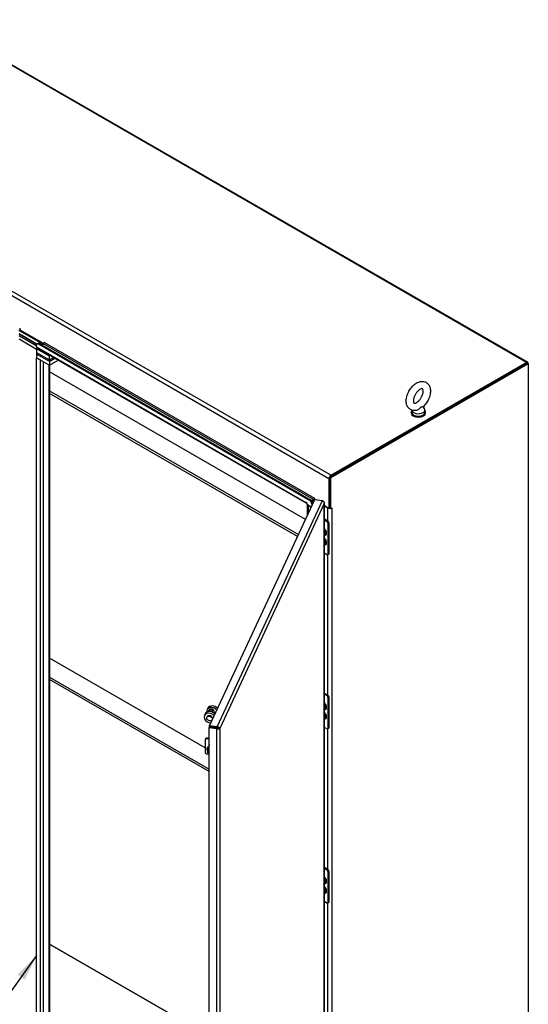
# Model space of a CAD drawing. Extents: x 785 to 1232, y 18 to 306.
# Tile 172 of 232: x 1168 to 1206, y 110 to 183. Entities that reach past the tile are written whole.
import ezdxf

# ---------------------------------------------------------------- set-up
doc = ezdxf.new("R2010")
doc.units = 0
doc.header["$LTSCALE"] = 4
doc.header["$MEASUREMENT"] = 0
doc.layers.get('0').update_dxf_attribs({"linetype": 'CONTINUOUS'})
doc.styles.add('ROMANS', font='romans.shx')
doc.dimstyles.new('Default (ANSI)$7', dxfattribs={"dimscale": 20, "dimtxt": 0.07, "dimasz": 0.098425, "dimexe": 0.125, "dimexo": 0.0625, "dimgap": 0.031496, "dimtad": 0, "dimtih": 1, "dimtoh": 1, "dimrnd": 1e-08, "dimzin": 0, "dimdsep": 46, "dimtxsty": 'ROMANS', "dimblk": 'Filled-1', "dimcen": 0.09, "dimdle": 0.393701, "dimclrd": 256, "dimclre": 256, "dimclrt": 256, "dimadec": 0, "dimazin": 0, "dimtfac": 0.928571, "dimtofl": 0, "dimtmove": 0, "dimatfit": 3, "dimfxl": 1, "dimtolj": 1, "dimtzin": 0, "dimlwd": -1, "dimlwe": -1, "dimarcsym": 0})

# ---------------------------------------------------------------- blocks, each defined once
blk = doc.blocks.new('Filled-1')
at = {"color": 0}
for p, q in [((0, 0), (-1, 0.179)), ((-1, 0.179), (-1, -0.179)), ((-1, 0), (0, 0)), ((-1, -0.179), (0, 0))]:
    blk.add_line(p, q, dxfattribs=at)
at = {"color": 0, "flags": 128}
blk.add_lwpolyline([(-1, -0.179), (0, 0), (-1, 0.179), (-1, -0.179)], dxfattribs=at)
at = {"color": 0}
blk.add_solid([(-1, -0.179), (0, 0), (-1, 0.179), (-1, -0.179)], dxfattribs=at)

msp = doc.modelspace()

# ---------------------------------------------------------------- linework, layer by layer
for p, q in [((1205.686, 157.704), (1161.613, 183.149)), ((1161.699, 183.157), (1205.771, 157.712)), ((1191.022, 149.065), (1146.95, 174.51)), ((1147.1, 174.77), (1191.172, 149.324)), ((1168.076, 160.237), (1168.076, 160.134)), ((1168.03, 160.081), (1169.804, 159.057)), ((1169.352, 159.052), (1168.03, 159.816)), ((1168.03, 159.816), (1169.352, 159.052)), ((1168.03, 159.683), (1169.332, 158.931)), ((1169.332, 158.931), (1168.03, 159.683)), ((1168.076, 160.134), (1169.869, 159.099)), ((1169.332, 158.666), (1168.03, 159.418)), ((1169.332, 158.85), (1169.332, 158.976)), ((1169.332, 158.85), (1189.364, 147.285)), ((1169.403, 158.751), (1169.332, 158.71)), ((1170.289, 158.157), (1169.332, 158.71)), ((1169.332, 158.71), (1169.332, 158.445)), ((1189.373, 147.221), (1169.367, 158.772)), ((1169.44, 159.112), (1169.377, 159.075)), ((1169.485, 159.064), (1169.549, 159.101)), ((1169.485, 159.064), (1189.593, 147.454)), ((1169.549, 159.101), (1189.657, 147.491)), ((1169.715, 159.005), (1169.848, 159.082)), ((1189.88, 147.516), (1169.848, 159.082)), ((1169.896, 159.187), (1169.901, 159.19)), ((1169.896, 159.139), (1169.896, 159.187)), ((1169.905, 159.181), (1189.937, 147.616)), ((1169.332, 158.445), (1170.289, 157.892)), ((1169.332, 158.445), (1170.289, 157.892)), ((1169.332, 158.445), (1169.332, 158.312)), ((1169.332, 158.312), (1169.332, 158.047)), ((1170.289, 157.759), (1169.332, 158.312)), ((1170.289, 157.759), (1169.332, 158.312)), ((1169.332, 158.047), (1170.289, 157.494)), ((1169.332, 158.047), (1169.613, 157.885)), ((1169.332, 103.205), (1169.332, 158.047)), ((1170.36, 158.198), (1170.289, 158.157)), ((1170.289, 157.892), (1170.289, 158.157)), ((1170.289, 157.892), (1170.59, 158.066)), ((1170.289, 157.892), (1170.59, 158.066)), ((1170.705, 157.999), (1170.289, 157.759)), ((1170.705, 157.999), (1170.289, 157.759)), ((1169.613, 103.043), (1169.613, 157.885)), ((1169.817, 157.767), (1169.817, 103.043)), ((1170.25, 103.293), (1170.25, 157.517)), ((1170.289, 157.892), (1170.289, 157.759)), ((1170.289, 157.494), (1170.935, 157.867)), ((1170.289, 157.759), (1170.289, 157.494)), ((1170.292, 157.496), (1170.292, 103.352)), ((1205.743, 157.663), (1191.086, 149.201)), ((1191.15, 149.164), (1205.807, 157.626)), ((1205.686, 157.704), (1191.172, 149.324)), ((1191.172, 149.251), (1205.686, 157.63)), ((1205.686, 157.63), (1205.686, 157.704)), ((1205.807, 157.626), (1205.743, 157.663)), ((1205.807, 157.634), (1205.801, 157.63)), ((1205.807, 157.626), (1205.807, 157.634)), ((1205.807, 157.626), (1205.807, 93.998)), ((1189.272, 146.04), (1170.292, 156.997)), ((1170.292, 155.582), (1188.754, 144.923)), ((1188.689, 144.784), (1170.292, 155.405)), ((1197.999, 154.406), (1198.093, 154.282)), ((1197.107, 153.948), (1197.107, 153.992)), ((1197.163, 154.16), (1197.163, 153.992)), ((1198.134, 154.169), (1198.134, 153.992)), ((1198.19, 153.948), (1198.19, 153.992)), ((1191.086, 149.201), (1191.086, 146.897)), ((1191.15, 149.164), (1191.086, 149.201)), ((1191.172, 149.324), (1191.172, 149.251)), ((1191.086, 149.101), (1191.022, 149.065)), ((1191.022, 149.065), (1191.022, 146.886)), ((1191.086, 146.923), (1191.086, 149.101)), ((1191.15, 146.861), (1191.15, 149.164)), ((1182.16, 130.714), (1189.963, 147.529)), ((1182.727, 130.627), (1190.53, 147.442)), ((1190.675, 147.231), (1182.913, 130.506)), ((1189.368, 147.288), (1189.364, 147.285)), ((1189.373, 147.279), (1189.373, 147.176)), ((1189.373, 147.176), (1189.709, 146.982)), ((1189.434, 146.39), (1189.434, 147.141)), ((1189.517, 147.093), (1189.485, 147.075)), ((1189.485, 147.075), (1189.485, 146.498)), ((1189.485, 147.075), (1189.696, 146.953)), ((1189.657, 147.491), (1189.593, 147.454)), ((1189.729, 147.429), (1189.88, 147.516)), ((1189.747, 147.189), (1189.81, 147.226)), ((1189.747, 147.189), (1189.747, 147.062)), ((1189.765, 147.377), (1189.88, 147.443)), ((1189.88, 147.443), (1189.765, 147.377)), ((1189.792, 147.319), (1189.893, 147.377)), ((1189.81, 147.199), (1189.81, 147.226)), ((1189.88, 147.443), (1189.88, 147.516)), ((1189.914, 147.423), (1189.88, 147.443)), ((1189.937, 147.616), (1189.942, 147.619)), ((1189.947, 147.61), (1189.947, 147.507)), ((1189.947, 147.507), (1189.952, 147.504)), ((1189.963, 147.529), (1190.53, 147.442)), ((1190.675, 89.928), (1190.675, 147.231)), ((1190.681, 89.942), (1190.681, 147.268)), ((1190.681, 147.083), (1191.022, 146.886)), ((1190.681, 147.047), (1190.936, 146.899)), ((1190.936, 146.899), (1190.968, 146.918)), ((1190.936, 145.926), (1190.936, 146.899)), ((1191.022, 146.886), (1191.086, 146.923)), ((1191.086, 146.897), (1191.15, 146.861)), ((1191.15, 146.861), (1191.236, 146.91)), ((1191.226, 146.905), (1191.236, 146.899)), ((1191.236, 146.899), (1191.236, 90.731)), ((1190.681, 146.074), (1190.933, 145.928)), ((1190.681, 146), (1190.869, 145.891)), ((1190.933, 145.928), (1190.869, 145.891)), ((1190.946, 145.759), (1191.01, 145.795)), ((1190.946, 145.759), (1190.946, 143.459)), ((1191.01, 145.795), (1191.01, 143.496)), ((1190.869, 143.415), (1190.681, 143.523)), ((1190.987, 143.446), (1190.923, 143.409)), ((1190.936, 132.99), (1190.936, 143.417)), ((1191.01, 143.496), (1190.946, 143.459)), ((1181.829, 129.085), (1170.292, 135.746)), ((1170.292, 134.331), (1182.136, 127.493)), ((1182.136, 127.316), (1170.292, 134.154)), ((1190.681, 133.137), (1190.933, 132.992)), ((1190.681, 133.064), (1190.869, 132.955)), ((1190.933, 132.992), (1190.869, 132.955)), ((1190.946, 132.822), (1191.01, 132.859)), ((1190.946, 132.822), (1190.946, 130.522)), ((1191.01, 132.859), (1191.01, 130.559)), ((1182.032, 132.017), (1181.976, 131.896)), ((1182.134, 131.915), (1182.063, 131.761)), ((1182.105, 131.768), (1182.174, 131.918)), ((1182.174, 131.918), (1182.398, 131.934)), ((1182.22, 131.766), (1182.174, 131.918)), ((1182.41, 131.958), (1182.186, 131.942)), ((1182.398, 131.934), (1182.311, 131.745)), ((1182.344, 131.733), (1182.439, 131.937)), ((1182.439, 131.937), (1182.541, 131.598)), ((1182.44, 131.946), (1182.547, 131.591)), ((1181.836, 131.593), (1181.78, 131.472)), ((1181.959, 131.345), (1181.976, 131.381)), ((1182.233, 130.931), (1182.243, 130.895)), ((1182.26, 130.93), (1182.259, 130.93)), ((1182.352, 131.162), (1182.369, 131.199)), ((1182.159, 130.64), (1182.136, 130.59)), ((1182.136, 130.59), (1182.703, 130.502)), ((1182.136, 73.155), (1182.136, 130.59)), ((1182.726, 130.552), (1182.159, 130.64)), ((1182.727, 130.627), (1182.16, 130.714)), ((1182.16, 130.641), (1182.16, 130.714)), ((1182.727, 130.553), (1182.16, 130.641)), ((1182.328, 130.615), (1182.328, 130.614)), ((1182.356, 130.61), (1182.356, 130.61)), ((1182.726, 130.552), (1182.703, 130.502)), ((1182.703, 73.067), (1182.703, 130.502)), ((1182.727, 130.553), (1182.727, 130.627)), ((1182.826, 130.52), (1182.913, 130.506)), ((1182.913, 130.506), (1182.913, 73.203)), ((1190.869, 130.478), (1190.681, 130.587)), ((1190.987, 130.51), (1190.923, 130.473)), ((1190.936, 120.053), (1190.936, 130.48)), ((1191.01, 130.559), (1190.946, 130.522)), ((1181.829, 129.643), (1181.829, 128.757)), ((1181.86, 129.733), (1181.839, 129.687)), ((1181.986, 129.751), (1182.008, 129.797)), ((1182.136, 129.728), (1181.986, 129.751)), ((1182.136, 129.777), (1182.008, 129.797)), ((1181.975, 129.062), (1181.969, 129.05)), ((1181.985, 128.986), (1181.991, 128.998)), ((1182.013, 129), (1182.036, 128.99)), ((1182.051, 129.022), (1182.022, 128.96)), ((1182.079, 129.136), (1182.084, 129.149)), ((1182.101, 129.062), (1182.079, 129.136)), ((1182.082, 128.838), (1182.082, 128.838)), ((1182.084, 129.149), (1182.108, 129.071)), ((1182.108, 129.071), (1182.105, 129.063)), ((1182.136, 128.577), (1181.986, 128.6)), ((1190.681, 120.201), (1190.933, 120.055)), ((1190.681, 120.127), (1190.869, 120.019)), ((1190.933, 120.055), (1190.869, 120.019)), ((1190.946, 119.886), (1191.01, 119.923)), ((1190.946, 119.886), (1190.946, 117.586)), ((1191.01, 119.923), (1191.01, 117.623)), ((1190.869, 117.542), (1190.681, 117.651)), ((1190.987, 117.573), (1190.923, 117.537)), ((1190.936, 107.117), (1190.936, 117.544)), ((1191.01, 117.623), (1190.946, 117.586)), ((1170.292, 114.503), (1182.136, 107.665)), ((1182.136, 107.665), (1170.292, 114.503))]:
    msp.add_line(p, q)
for centre, major_axis, ratio, start_param, end_param in [((1168.009, 160.21), (0.086, 0.148), 0.57735, 3.926991, 4.525361), ((1169.485, 158.887), (-0.108, 0.188), 0.57735, 5.497787, 7.068583), ((1169.453, 158.92), (-0.086, -0.148), 0.57735, 5.497787, 6.283185), ((1169.549, 158.924), (-0.108, 0.188), 0.57735, 5.497787, 6.283185), ((1169.848, 159.148), (0.0406, 0.0704), 0.57735, 3.926991, 5.497787), ((1169.901, 159.184), (-0.00339, 0.00586), 0.57735, 3.926991, 7.068583), ((1205.686, 157.564), (0.086, 0.148), 0.57735, 5.497787, 7.068583), ((1197.649, 153.992), (0.542, 0), 0.57735, 2.681474, 6.743304), ((1197.649, 153.948), (0.542, 0), 0.57735, 3.141593, 6.283185), ((1197.649, 153.992), (0.485, 0), 0.57735, 3.141593, 6.283185), ((1197.649, 154.169), (0.485, 0), 0.57735, 3.175404, 6.696629), ((1191.172, 149.151), (-0.106, -0.184), 0.57735, 3.926991, 5.497787), ((1189.368, 147.282), (-0.00339, 0.00586), 0.57735, 3.926991, 7.068583), ((1189.485, 147.355), (-0.086, -0.148), 0.57735, 5.497787, 5.897979), ((1189.606, 147.145), (-0.171, 0), 0.57735, 0.043285, 0.785398), ((1189.593, 147.278), (0.108, -0.188), 0.57735, 0.785398, 2.356194), ((1189.657, 147.314), (-0.108, 0.188), 0.57735, 3.926991, 5.497787), ((1189.88, 147.583), (0.0406, 0.0704), 0.57735, 3.926991, 5.497787), ((1189.88, 147.583), (0.086, 0.148), 0.57735, 3.926991, 4.525361), ((1190.001, 147.373), (-0.171, 0), 0.57735, 5.119773, 5.497787), ((1189.942, 147.613), (-0.00339, 0.00586), 0.57735, 3.926991, 7.068583), ((1191.086, 146.986), (0.212, 0), 0.57735, 3.926991, 4.961455), ((1191.086, 146.986), (0.122, 0), 0.57735, 4.60883, 4.712389), ((1191.086, 146.986), (0.212, 0), 0.57735, 5.13844, 5.497787), ((1191.236, 146.905), (0.00339, 0.00586), 0.57735, 3.926991, 7.068583), ((1190.869, 145.803), (0.0542, -0.0938), 0.57735, 0.785398, 2.356194), ((1190.933, 145.84), (-0.0542, 0.0938), 0.57735, 3.926991, 5.497787), ((1190.639, 145.139), (0.148, -0.255), 0.57735, 5.698026, 8.439141), ((1190.633, 145.136), (0.137, -0.238), 0.57735, 5.74838, 8.388787), ((1190.608, 145.121), (0.102, -0.176), 0.57735, 6.03362, 8.103547), ((1190.71, 145.18), (0.0498, -0.0863), 0.57735, 5.078705, 5.888739), ((1190.671, 145.158), (0.0498, -0.0863), 0.57735, 5.634771, 6.711871), ((1190.662, 145.153), (0.061, -0.105), 0.57735, 5.716918, 6.656185), ((1190.671, 145.158), (0.061, -0.105), 0.57735, 5.6098, 6.208444), ((1190.614, 145.125), (0.09, -0.157), 0.57735, 6.047416, 6.945164), ((1190.639, 144.432), (0.148, -0.255), 0.57735, 5.698026, 8.439141), ((1190.633, 144.428), (0.137, -0.238), 0.57735, 5.74838, 8.388787), ((1190.608, 144.413), (0.102, -0.176), 0.57735, 6.03362, 8.103547), ((1190.703, 144.469), (0.0576, -0.0998), 0.57735, 5.221378, 5.976043), ((1190.662, 144.445), (0.061, -0.105), 0.57735, 5.716918, 6.656185), ((1190.671, 144.45), (0.061, -0.105), 0.57735, 5.6098, 6.208444), ((1190.614, 144.417), (0.09, -0.157), 0.57735, 6.047416, 6.945164), ((1190.869, 143.503), (0.0542, -0.0938), 0.57735, 5.497787, 7.068583), ((1190.933, 143.54), (0.0542, -0.0938), 0.57735, 0, 0.785398), ((1190.639, 132.203), (0.148, -0.255), 0.57735, 5.698026, 8.439141), ((1190.633, 132.199), (0.137, -0.238), 0.57735, 5.74838, 8.388787), ((1190.869, 132.867), (0.0542, -0.0938), 0.57735, 0.785398, 2.356194), ((1190.933, 132.903), (-0.0542, 0.0938), 0.57735, 3.926991, 5.497787), ((1182.173, 131.29), (-0.393, 0.182), 0.788675, 4.151798, 8.414572), ((1182.229, 131.411), (-0.393, 0.182), 0.788675, 4.151798, 6.283185), ((1182.369, 131.713), (-0.393, 0.182), 0.788675, 4.151798, 6.792979), ((1182.425, 131.834), (-0.393, 0.182), 0.788675, 4.151798, 6.283185), ((1182.174, 131.918), (0.0415, 0.0125), 0.502983, 1.149367, 2.720164), ((1182.358, 131.689), (-0.0983, 0.0456), 0.788675, 5.37059, 5.987074), ((1182.398, 131.934), (0.0415, 0.0125), 0.502983, 5.861756, 7.432553), ((1190.608, 132.185), (0.102, -0.176), 0.57735, 6.03362, 8.103547), ((1190.71, 132.244), (0.0498, -0.0863), 0.57735, 5.078705, 5.888739), ((1190.671, 132.221), (0.0498, -0.0863), 0.57735, 5.634771, 6.711871), ((1190.662, 132.216), (0.061, -0.105), 0.57735, 5.716918, 6.656185), ((1190.671, 132.221), (0.061, -0.105), 0.57735, 5.6098, 6.208444), ((1190.614, 132.188), (0.09, -0.157), 0.57735, 6.047416, 6.945164), ((1190.639, 131.495), (0.148, -0.255), 0.57735, 5.698026, 8.439141), ((1190.633, 131.492), (0.137, -0.238), 0.57735, 5.74838, 8.388787), ((1182.173, 131.29), (0.197, -0.091), 0.788675, 0, 3.141593), ((1190.608, 131.477), (0.102, -0.176), 0.57735, 6.03362, 8.103547), ((1190.703, 131.532), (0.0576, -0.0998), 0.57735, 5.221378, 5.976043), ((1190.662, 131.509), (0.061, -0.105), 0.57735, 5.716918, 6.656185), ((1190.671, 131.514), (0.061, -0.105), 0.57735, 5.6098, 6.208444), ((1190.614, 131.481), (0.09, -0.157), 0.57735, 6.047416, 6.945164), ((1182.892, 130.349), (0.124, 0.803), 0.211325, 1.34445, 1.366794), ((1190.869, 130.567), (0.0542, -0.0938), 0.57735, 5.497787, 7.068583), ((1190.933, 130.604), (0.0542, -0.0938), 0.57735, 0, 0.785398), ((1181.986, 129.618), (-0.147, 0.068), 0.788675, 5.063268, 6.634065), ((1182.008, 129.664), (-0.147, 0.068), 0.788675, 5.063268, 6.283185), ((1181.986, 128.732), (-0.147, 0.068), 0.788675, 0.350879, 1.921676), ((1182.179, 128.953), (-0.21, 0.097), 0.788675, 5.530349, 8.011363), ((1182.185, 128.965), (-0.21, 0.097), 0.788675, 5.530349, 6.283185), ((1182.106, 128.762), (-0.109, 0.05), 0.788675, 5.872713, 8.470246), ((1182.006, 128.985), (-0.0197, 0.0091), 0.788675, 4.714203, 6.758632), ((1182.206, 128.975), (-0.209, 0.097), 0.788675, 0.475447, 0.973155), ((1182.012, 128.997), (0.0197, -0.0091), 0.788675, 3.558971, 3.61704), ((1182.212, 128.987), (0.209, -0.097), 0.788675, 3.61704, 3.986191), ((1182.127, 128.808), (-0.109, 0.05), 0.788675, 0.271148, 1.999912), ((1182.12, 128.915), (-0.0981, 0.0455), 0.788675, 4.910633, 8.357497), ((1182.149, 128.976), (-0.0981, 0.0455), 0.788675, 5.18493, 6.283185), ((1182.206, 128.975), (-0.209, 0.097), 0.788675, 1.307781, 1.331196), ((1182.094, 128.851), (-0.0197, 0.0091), 0.788675, 1.331196, 2.059183), ((1182.168, 129.018), (0.109, -0.05), 0.788675, 2.201928, 2.580694), ((1182.227, 129.274), (-0.109, 0.05), 0.788675, 5.968461, 7.299669), ((1182.158, 128.996), (0.0981, -0.0455), 0.788675, 2.130467, 2.449259), ((1182.158, 128.996), (0.088, -0.0409), 0.788675, 2.154651, 2.480385), ((1182.248, 129.32), (-0.109, 0.05), 0.788675, 0.271148, 0.593681), ((1190.869, 119.93), (0.0542, -0.0938), 0.57735, 0.785398, 2.356194), ((1190.933, 119.967), (-0.0542, 0.0938), 0.57735, 3.926991, 5.497787), ((1190.639, 119.267), (0.148, -0.255), 0.57735, 5.698026, 8.439141), ((1190.633, 119.263), (0.137, -0.238), 0.57735, 5.74838, 8.388787), ((1190.608, 119.248), (0.102, -0.176), 0.57735, 6.03362, 8.103547), ((1190.71, 119.307), (0.0498, -0.0863), 0.57735, 5.078705, 5.888739), ((1190.671, 119.285), (0.0498, -0.0863), 0.57735, 5.634771, 6.711871), ((1190.662, 119.28), (0.061, -0.105), 0.57735, 5.716918, 6.656185), ((1190.671, 119.285), (0.061, -0.105), 0.57735, 5.6098, 6.208444), ((1190.614, 119.252), (0.09, -0.157), 0.57735, 6.047416, 6.945164), ((1190.639, 118.559), (0.148, -0.255), 0.57735, 5.698026, 8.439141), ((1190.633, 118.555), (0.137, -0.238), 0.57735, 5.74838, 8.388787), ((1190.608, 118.541), (0.102, -0.176), 0.57735, 6.03362, 8.103547), ((1190.71, 118.6), (0.0498, -0.0863), 0.57735, 5.078705, 5.888739), ((1190.671, 118.578), (0.0498, -0.0863), 0.57735, 5.634771, 6.711871), ((1190.662, 118.572), (0.061, -0.105), 0.57735, 5.716918, 6.656185), ((1190.671, 118.578), (0.061, -0.105), 0.57735, 5.6098, 6.208444), ((1190.614, 118.544), (0.09, -0.157), 0.57735, 6.047416, 6.945164), ((1190.869, 117.63), (0.0542, -0.0938), 0.57735, 5.497787, 7.068583), ((1190.933, 117.667), (0.0542, -0.0938), 0.57735, 0, 0.785398)]:
    msp.add_ellipse(centre, major_axis=major_axis, ratio=ratio, start_param=start_param, end_param=end_param)
msp.add_ellipse((1182.156, 131.254), major_axis=(0.197, -0.091), ratio=0.788675)
for points, knots in [([(1197.515, 154.142), (1197.419, 154.121), (1197.318, 154.119), (1197.144, 154.161), (1197.07, 154.196), (1196.947, 154.29), (1196.897, 154.348), (1196.814, 154.484), (1196.785, 154.565), (1196.747, 154.75), (1196.744, 154.856), (1196.767, 155.081), (1196.795, 155.2), (1196.878, 155.431), (1196.933, 155.544), (1197.064, 155.755), (1197.139, 155.853), (1197.307, 156.027), (1197.4, 156.102), (1197.597, 156.22), (1197.702, 156.264), (1197.907, 156.299), (1198.005, 156.297), (1198.175, 156.248), (1198.246, 156.211), (1198.365, 156.113), (1198.413, 156.053), (1198.492, 155.913), (1198.519, 155.83), (1198.552, 155.64), (1198.553, 155.532), (1198.524, 155.305), (1198.493, 155.186), (1198.405, 154.956), (1198.348, 154.844), (1198.213, 154.636), (1198.136, 154.54), (1198.031, 154.436), (1198.011, 154.417), (1197.99, 154.398)], [0.305731, 0.305731, 0.305731, 0.305731, 0.617037, 0.617037, 0.859797, 0.859797, 1.092485, 1.092485, 1.361929, 1.361929, 1.693662, 1.693662, 2.053772, 2.053772, 2.410184, 2.410184, 2.764247, 2.764247, 3.122335, 3.122335, 3.4796, 3.4796, 3.783216, 3.783216, 4.022631, 4.022631, 4.25694, 4.25694, 4.531737, 4.531737, 4.868416, 4.868416, 5.228757, 5.228757, 5.584692, 5.584692, 5.938886, 5.938886, 6.021623, 6.021623, 6.021623, 6.021623]), ([(1197.514, 154.713), (1197.478, 154.692), (1197.444, 154.678), (1197.391, 154.664), (1197.371, 154.662), (1197.343, 154.664), (1197.339, 154.667), (1197.33, 154.674), (1197.322, 154.68), (1197.304, 154.716), (1197.295, 154.744), (1197.285, 154.816), (1197.285, 154.858), (1197.293, 154.953), (1197.304, 155.007), (1197.336, 155.121), (1197.359, 155.182), (1197.416, 155.303), (1197.451, 155.363), (1197.528, 155.475), (1197.57, 155.526), (1197.656, 155.614), (1197.7, 155.65), (1197.78, 155.706), (1197.817, 155.725), (1197.879, 155.749), (1197.904, 155.754), (1197.941, 155.756), (1197.951, 155.754), (1197.965, 155.748), (1197.969, 155.748), (1197.991, 155.707), (1198.001, 155.679), (1198.011, 155.607), (1198.013, 155.566), (1198.005, 155.472), (1197.995, 155.418), (1197.964, 155.305), (1197.941, 155.244), (1197.885, 155.123), (1197.851, 155.063), (1197.774, 154.95), (1197.732, 154.898), (1197.646, 154.809), (1197.603, 154.772), (1197.545, 154.732), (1197.53, 154.722), (1197.514, 154.713)], [0, 0, 0, 0, 0.255165, 0.255165, 0.509258, 0.509258, 0.843128, 0.843128, 1.146556, 1.146556, 1.432965, 1.432965, 1.684185, 1.684185, 1.94465, 1.94465, 2.216685, 2.216685, 2.495407, 2.495407, 2.774133, 2.774133, 3.045935, 3.045935, 3.305533, 3.305533, 3.556688, 3.556688, 3.839781, 3.839781, 4.270511, 4.270511, 4.564109, 4.564109, 4.815266, 4.815266, 5.075217, 5.075217, 5.346847, 5.346847, 5.625421, 5.625421, 5.904285, 5.904285, 6.176502, 6.176502, 6.283185, 6.283185, 6.283185, 6.283185]), ([(1197.839, 154.371), (1197.826, 154.363), (1197.812, 154.353), (1197.774, 154.316), (1197.749, 154.289), (1197.685, 154.228), (1197.645, 154.197), (1197.574, 154.159), (1197.544, 154.148), (1197.515, 154.142)], [0, 0, 0, 0, 0.062924, 0.062924, 0.1490706, 0.1490706, 0.2561051, 0.2561051, 0.3264105, 0.3264105, 0.3264105, 0.3264105]), ([(1197.99, 154.398), (1197.989, 154.398), (1197.988, 154.397), (1197.979, 154.392), (1197.964, 154.39), (1197.92, 154.39), (1197.891, 154.391), (1197.855, 154.379), (1197.847, 154.375), (1197.839, 154.371)], [1.669606, 1.669606, 1.669606, 1.669606, 1.6852455, 1.6852455, 1.8026878, 1.8026878, 1.9462224, 1.9462224, 1.9858069, 1.9858069, 1.9858069, 1.9858069]), ([(1190.53, 147.442), (1190.578, 147.425), (1190.625, 147.386), (1190.651, 147.338), (1190.669, 147.304), (1190.678, 147.267), (1190.675, 147.231)], [0, 0, 0, 0, 0.935327, 0.935327, 0.935327, 1.570796, 1.570796, 1.570796, 1.570796]), ([(1190.675, 147.231), (1190.689, 147.274), (1190.677, 147.321), (1190.643, 147.358), (1190.638, 147.364), (1190.631, 147.37), (1190.624, 147.376)], [0, 0, 0, 0, 0.935327, 0.935327, 0.935327, 1.098225, 1.098225, 1.098225, 1.098225]), ([(1190.681, 145.211), (1190.689, 145.201), (1190.696, 145.19), (1190.712, 145.163), (1190.72, 145.146), (1190.732, 145.112), (1190.737, 145.096), (1190.742, 145.064), (1190.742, 145.049), (1190.741, 145.035), (1190.741, 145.034), (1190.741, 145.033)], [2.131752, 2.131752, 2.131752, 2.131752, 2.339064, 2.339064, 2.641836, 2.641836, 2.943135, 2.943135, 3.240074, 3.240074, 3.265012, 3.265012, 3.265012, 3.265012]), ([(1190.681, 144.503), (1190.689, 144.493), (1190.696, 144.483), (1190.712, 144.456), (1190.72, 144.439), (1190.732, 144.405), (1190.737, 144.388), (1190.742, 144.356), (1190.742, 144.342), (1190.741, 144.328), (1190.741, 144.327), (1190.741, 144.326)], [2.131752, 2.131752, 2.131752, 2.131752, 2.339064, 2.339064, 2.641836, 2.641836, 2.943135, 2.943135, 3.240074, 3.240074, 3.265012, 3.265012, 3.265012, 3.265012]), ([(1190.681, 132.275), (1190.689, 132.265), (1190.696, 132.254), (1190.712, 132.227), (1190.72, 132.21), (1190.732, 132.176), (1190.737, 132.159), (1190.742, 132.128), (1190.742, 132.113), (1190.741, 132.099), (1190.741, 132.098), (1190.741, 132.097)], [2.131752, 2.131752, 2.131752, 2.131752, 2.339064, 2.339064, 2.641836, 2.641836, 2.943135, 2.943135, 3.240074, 3.240074, 3.265012, 3.265012, 3.265012, 3.265012]), ([(1190.681, 131.567), (1190.689, 131.557), (1190.696, 131.546), (1190.712, 131.519), (1190.72, 131.502), (1190.732, 131.468), (1190.737, 131.452), (1190.742, 131.42), (1190.742, 131.405), (1190.741, 131.391), (1190.741, 131.39), (1190.741, 131.389)], [2.131752, 2.131752, 2.131752, 2.131752, 2.339064, 2.339064, 2.641836, 2.641836, 2.943135, 2.943135, 3.240074, 3.240074, 3.265012, 3.265012, 3.265012, 3.265012]), ([(1182.703, 130.502), (1182.755, 130.481), (1182.813, 130.475), (1182.854, 130.481), (1182.883, 130.485), (1182.904, 130.495), (1182.913, 130.506)], [0, 0, 0, 0, 0.935327, 0.935327, 0.935327, 1.570796, 1.570796, 1.570796, 1.570796]), ([(1182.826, 130.52), (1182.818, 130.518), (1182.792, 130.52), (1182.762, 130.533), (1182.75, 130.538), (1182.738, 130.544), (1182.726, 130.552)], [0, 0, 0, 0, 1.127197, 1.127197, 1.127197, 1.570796, 1.570796, 1.570796, 1.570796]), ([(1182.913, 130.506), (1182.909, 130.541), (1182.879, 130.579), (1182.833, 130.602), (1182.802, 130.618), (1182.764, 130.627), (1182.727, 130.627)], [0, 0, 0, 0, 0.935327, 0.935327, 0.935327, 1.570796, 1.570796, 1.570796, 1.570796]), ([(1182.826, 130.52), (1182.821, 130.534), (1182.798, 130.55), (1182.766, 130.554), (1182.754, 130.556), (1182.74, 130.556), (1182.727, 130.553)], [0, 0, 0, 0, 1.127197, 1.127197, 1.127197, 1.570796, 1.570796, 1.570796, 1.570796]), ([(1190.681, 119.338), (1190.689, 119.328), (1190.696, 119.318), (1190.712, 119.291), (1190.72, 119.274), (1190.732, 119.24), (1190.737, 119.223), (1190.742, 119.191), (1190.742, 119.177), (1190.741, 119.163), (1190.741, 119.162), (1190.741, 119.161)], [2.131752, 2.131752, 2.131752, 2.131752, 2.339064, 2.339064, 2.641836, 2.641836, 2.943135, 2.943135, 3.240074, 3.240074, 3.265012, 3.265012, 3.265012, 3.265012]), ([(1190.681, 118.631), (1190.689, 118.621), (1190.696, 118.61), (1190.712, 118.583), (1190.72, 118.566), (1190.732, 118.532), (1190.737, 118.515), (1190.742, 118.484), (1190.742, 118.469), (1190.741, 118.455), (1190.741, 118.454), (1190.741, 118.453)], [2.131752, 2.131752, 2.131752, 2.131752, 2.339064, 2.339064, 2.641836, 2.641836, 2.943135, 2.943135, 3.240074, 3.240074, 3.265012, 3.265012, 3.265012, 3.265012])]:
    msp.add_open_spline(points, degree=3, knots=knots)
msp.add_open_spline([(1182.58, 130.575), (1182.58, 130.575), (1182.58, 130.576), (1182.58, 130.576)], degree=3)

# ---------------------------------------------------------------- leaders
at = {"annotation_type": 0, "has_hookline": 1, "hookline_direction": 1, "text_width": 15.709}
msp.add_leader([(1169.332, 113.643), (1160.097, 100.789), (1158.129, 100.789)], dimstyle='Default (ANSI)$7', override={"dimtad": 0}, dxfattribs=at)

doc.saveas('drawing.dxf')
